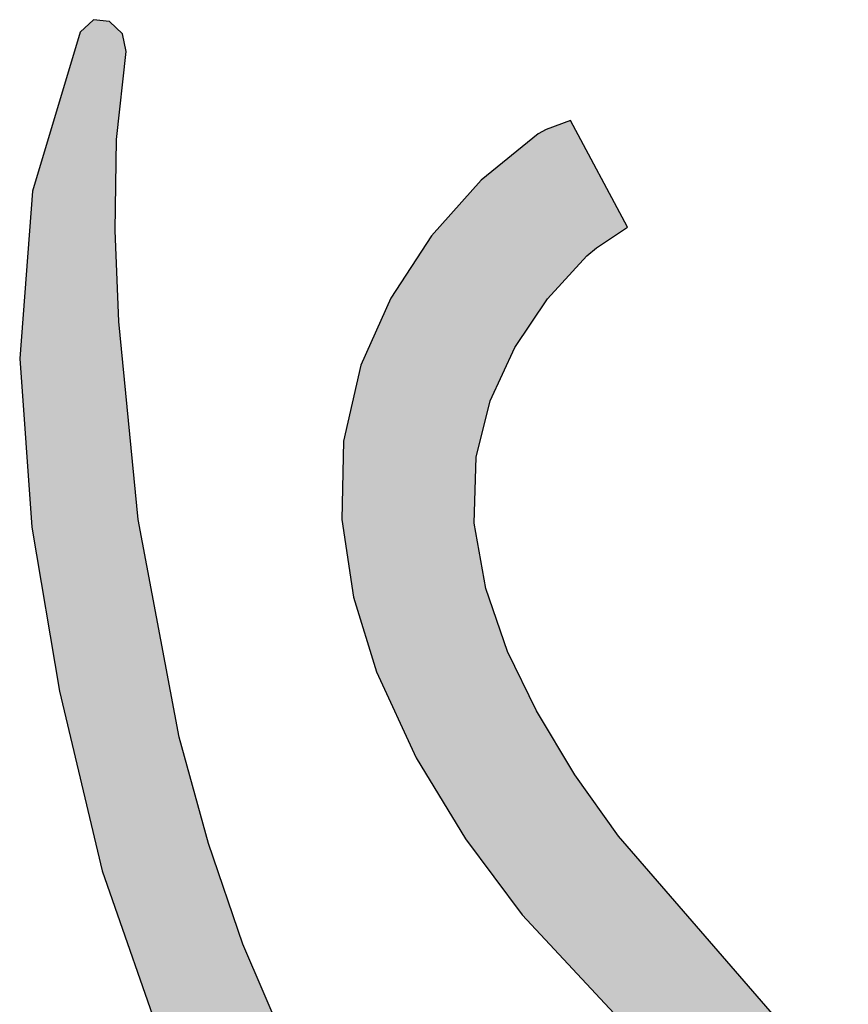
# Model space of a CAD drawing. Extents: x 1.9 to 28.2, y -198.3 to -105.4.
# Tile 15 of 19: x 1.9 to 3, y -118.8 to -117.4. Entities that reach past the tile are written whole.
import ezdxf

# ---------------------------------------------------------------- set-up
doc = ezdxf.new("R2010")
doc.units = 0
doc.layers.add('LAYER_3', color=7, linetype='CONTINUOUS')

# ---------------------------------------------------------------- blocks, each defined once
blk = doc.blocks.new('*U15')
at = {"layer": 'LAYER_3', "color": 112}
for points in [[(1.974, -118.5511), (1.956, -117.4549), (1.974, -117.4378)], [(1.974, -118.5511), (1.974, -117.4378), (1.9862, -118.6027)], [(1.9862, -118.6027), (1.974, -117.4378), (1.9862, -117.4393)], [(1.9862, -118.6027), (1.9862, -117.4393), (1.9962, -118.6313)], [(1.9962, -118.6313), (1.9862, -117.4393), (1.9962, -117.4405)], [(1.9962, -118.6313), (1.9962, -117.4405), (2.0036, -118.6525)], [(2.0036, -118.6525), (1.9962, -117.4405), (2.0036, -117.4474)], [(1.956, -118.4757), (1.9276, -117.5492), (1.956, -117.4549)], [(1.956, -118.4757), (1.956, -117.4549), (1.974, -118.5511)], [(2.0036, -117.7263), (2.0036, -117.4474), (2.0057, -117.6019)], [(2.0057, -117.6019), (2.0036, -117.4474), (2.0057, -117.4494)], [(2.0057, -117.6019), (2.0057, -117.4494), (2.009, -117.5721)], [(2.009, -117.5721), (2.0057, -117.4494), (2.009, -117.4524)], [(2.009, -117.5721), (2.009, -117.4524), (2.014, -117.5262)], [(2.014, -117.5262), (2.009, -117.4524), (2.014, -117.457)], [(2.014, -117.5262), (2.014, -117.457), (2.019, -117.4814)], [(1.9276, -118.3569), (1.8906, -117.6724), (1.9276, -117.5492)], [(1.9276, -118.3569), (1.9276, -117.5492), (1.956, -118.4757)], [(2.6236, -117.7895), (2.6101, -117.5821), (2.6236, -117.5772)], [(2.6249, -117.7881), (2.6236, -117.5772), (2.6249, -117.5767)], [(2.6236, -117.7895), (2.6236, -117.5772), (2.6249, -117.7881)], [(2.6272, -117.7855), (2.6249, -117.5767), (2.6272, -117.5759)], [(2.6249, -117.7881), (2.6249, -117.5767), (2.6272, -117.7855)], [(2.6272, -117.7855), (2.6272, -117.5759), (2.6332, -117.7789)], [(2.6332, -117.7789), (2.6272, -117.5759), (2.6332, -117.5872)], [(2.5858, -117.8345), (2.5845, -117.5931), (2.5858, -117.5924)], [(2.5937, -117.8227), (2.5858, -117.5924), (2.5937, -117.588)], [(2.5858, -117.8345), (2.5858, -117.5924), (2.5937, -117.8227)], [(2.595, -117.8209), (2.5937, -117.588), (2.595, -117.5876)], [(2.5937, -117.8227), (2.5937, -117.588), (2.595, -117.8209)], [(2.5957, -117.8198), (2.595, -117.5876), (2.5957, -117.5873)], [(2.595, -117.8209), (2.595, -117.5876), (2.5957, -117.8198)], [(2.5961, -117.8194), (2.5957, -117.5873), (2.5961, -117.5872)], [(2.5957, -117.8198), (2.5957, -117.5873), (2.5961, -117.8194)], [(2.6086, -117.8058), (2.5961, -117.5872), (2.6086, -117.5826)], [(2.5961, -117.8194), (2.5961, -117.5872), (2.6086, -117.8058)], [(2.6101, -117.8041), (2.6086, -117.5826), (2.6101, -117.5821)], [(2.6086, -117.8058), (2.6086, -117.5826), (2.6101, -117.8041)], [(2.6101, -117.8041), (2.6101, -117.5821), (2.6236, -117.7895)], [(2.6332, -117.7789), (2.6332, -117.5872), (2.642, -117.7695)], [(2.642, -117.7695), (2.6332, -117.5872), (2.642, -117.6036)], [(2.5761, -117.8489), (2.561, -117.6118), (2.5761, -117.5995)], [(2.5772, -117.8472), (2.5761, -117.5995), (2.5772, -117.5986)], [(2.5761, -117.8489), (2.5761, -117.5995), (2.5772, -117.8472)], [(2.5799, -117.8433), (2.5772, -117.5986), (2.5799, -117.5964)], [(2.5772, -117.8472), (2.5772, -117.5986), (2.5799, -117.8433)], [(2.5804, -117.8426), (2.5799, -117.5964), (2.5804, -117.596)], [(2.5799, -117.8433), (2.5799, -117.5964), (2.5804, -117.8426)], [(2.5829, -117.8388), (2.5804, -117.596), (2.5829, -117.594)], [(2.5804, -117.8426), (2.5804, -117.596), (2.5829, -117.8388)], [(2.5845, -117.8364), (2.5829, -117.594), (2.5845, -117.5931)], [(2.5829, -117.8388), (2.5829, -117.594), (2.5845, -117.8364)], [(2.5845, -117.8364), (2.5845, -117.5931), (2.5858, -117.8345)], [(2.642, -117.7695), (2.642, -117.6036), (2.6455, -117.7656)], [(2.6455, -117.7656), (2.642, -117.6036), (2.6455, -117.6103)], [(2.561, -117.8712), (2.5507, -117.6202), (2.561, -117.6118)], [(2.561, -117.8712), (2.561, -117.6118), (2.5761, -117.8489)], [(2.6455, -117.7656), (2.6455, -117.6103), (2.6496, -117.7612)], [(2.6496, -117.7612), (2.6455, -117.6103), (2.6496, -117.6179)], [(2.6496, -117.7612), (2.6496, -117.6179), (2.6559, -117.7558)], [(2.6559, -117.7558), (2.6496, -117.6179), (2.6559, -117.6297)], [(2.5409, -117.9079), (2.5293, -117.6377), (2.5409, -117.6282)], [(2.5469, -117.895), (2.5409, -117.6282), (2.5469, -117.6234)], [(2.5409, -117.9079), (2.5409, -117.6282), (2.5469, -117.895)], [(2.5507, -117.8865), (2.5469, -117.6234), (2.5507, -117.6202)], [(2.5469, -117.895), (2.5469, -117.6234), (2.5507, -117.8865)], [(2.5507, -117.8865), (2.5507, -117.6202), (2.561, -117.8712)], [(2.6559, -117.7558), (2.6559, -117.6297), (2.6578, -117.7542)], [(2.6578, -117.7542), (2.6559, -117.6297), (2.6578, -117.6333)], [(2.5293, -117.9332), (2.5173, -117.6475), (2.5293, -117.6377)], [(2.5293, -117.9332), (2.5293, -117.6377), (2.5409, -117.9079)], [(2.6578, -117.7542), (2.6578, -117.6333), (2.661, -117.7514)], [(2.661, -117.7514), (2.6578, -117.6333), (2.661, -117.6395)], [(2.661, -117.7514), (2.661, -117.6395), (2.6614, -117.7511)], [(2.6614, -117.7511), (2.661, -117.6395), (2.6614, -117.6401)], [(2.6614, -117.7511), (2.6614, -117.6401), (2.6628, -117.7499)], [(2.6628, -117.7499), (2.6614, -117.6401), (2.6628, -117.6428)], [(2.6628, -117.7499), (2.6628, -117.6428), (2.6665, -117.7475)], [(2.6665, -117.7475), (2.6628, -117.6428), (2.6665, -117.6496)], [(2.505, -118.0083), (2.4979, -117.6654), (2.505, -117.6575)], [(2.5111, -117.9839), (2.505, -117.6575), (2.5111, -117.6525)], [(2.505, -118.0083), (2.505, -117.6575), (2.5111, -117.9839)], [(2.5173, -117.9593), (2.5111, -117.6525), (2.5173, -117.6475)], [(2.5111, -117.9839), (2.5111, -117.6525), (2.5173, -117.9593)], [(2.5173, -117.9593), (2.5173, -117.6475), (2.5293, -117.9332)], [(2.6665, -117.7475), (2.6665, -117.6496), (2.6695, -117.7455)], [(2.6695, -117.7455), (2.6665, -117.6496), (2.6695, -117.6553)], [(2.6695, -117.7455), (2.6695, -117.6553), (2.6732, -117.743)], [(2.6732, -117.743), (2.6695, -117.6553), (2.6732, -117.6623)], [(1.8906, -118.1369), (1.8899, -117.6819), (1.8906, -117.6724)], [(1.8906, -118.1369), (1.8906, -117.6724), (1.9276, -118.3569)], [(2.4954, -118.5753), (2.4832, -117.6818), (2.4954, -117.6682)], [(2.4979, -118.0366), (2.4954, -117.6682), (2.4979, -117.6654)], [(2.4954, -118.127), (2.4954, -117.6682), (2.4979, -118.0366)], [(2.4979, -118.0366), (2.4979, -117.6654), (2.505, -118.0083)], [(2.6732, -117.743), (2.6732, -117.6623), (2.6817, -117.7374)], [(2.6817, -117.7374), (2.6732, -117.6623), (2.6817, -117.6782)], [(1.8899, -118.1325), (1.8731, -117.9013), (1.8899, -117.6819)], [(1.8899, -118.1325), (1.8899, -117.6819), (1.8906, -118.1369)], [(2.4832, -118.559), (2.4592, -117.7085), (2.4832, -117.6818)], [(2.4832, -118.559), (2.4832, -117.6818), (2.4954, -118.5753)], [(2.6817, -117.7374), (2.6817, -117.6782), (2.6926, -117.7301)], [(2.6926, -117.7301), (2.6817, -117.6782), (2.6926, -117.6988)], [(2.6926, -117.7301), (2.6926, -117.6988), (2.6953, -117.7283)], [(2.6953, -117.7283), (2.6926, -117.6988), (2.6953, -117.7038)], [(2.4592, -118.5194), (2.441, -117.7288), (2.4592, -117.7085)], [(2.4592, -118.5194), (2.4592, -117.7085), (2.4832, -118.559)], [(2.6953, -117.7283), (2.6953, -117.7038), (2.7049, -117.7219)], [(2.0036, -118.6525), (2.0036, -117.7263), (2.0057, -118.6587)], [(2.0057, -118.6587), (2.0036, -117.7263), (2.0057, -117.7757)], [(2.4369, -118.4825), (2.4159, -117.7654), (2.4369, -117.7334)], [(2.441, -118.4893), (2.4369, -117.7334), (2.441, -117.7288)], [(2.4369, -118.4825), (2.4369, -117.7334), (2.441, -118.4893)], [(2.441, -118.4893), (2.441, -117.7288), (2.4592, -118.5194)], [(2.4159, -118.448), (2.3815, -117.818), (2.4159, -117.7654)], [(2.4159, -118.448), (2.4159, -117.7654), (2.4369, -118.4825)], [(2.0057, -118.6587), (2.0057, -117.7757), (2.009, -118.6681)], [(2.009, -118.6681), (2.0057, -117.7757), (2.009, -117.8508)], [(2.3811, -118.3724), (2.3616, -117.8623), (2.3811, -117.8187)], [(2.3815, -118.3734), (2.3811, -117.8187), (2.3815, -117.818)], [(2.3811, -118.3724), (2.3811, -117.8187), (2.3815, -118.3734)], [(2.3815, -118.3734), (2.3815, -117.818), (2.4159, -118.448)], [(2.009, -118.6681), (2.009, -117.8508), (2.014, -118.6826)], [(2.014, -118.6826), (2.009, -117.8508), (2.014, -117.9025)], [(2.3616, -118.3302), (2.3601, -117.8656), (2.3616, -117.8623)], [(2.3616, -118.3302), (2.3616, -117.8623), (2.3811, -118.3724)], [(2.3601, -118.3255), (2.3402, -117.9104), (2.3601, -117.8656)], [(2.3601, -118.3255), (2.3601, -117.8656), (2.3616, -118.3302)], [(2.014, -118.6826), (2.014, -117.9025), (2.019, -118.6967)], [(2.019, -118.6967), (2.014, -117.9025), (2.019, -117.9529)], [(2.3402, -118.261), (2.3301, -117.955), (2.3402, -117.9104)], [(2.3402, -118.261), (2.3402, -117.9104), (2.3601, -118.3255)], [(2.019, -118.6967), (2.019, -117.9529), (2.0354, -118.7441)], [(2.0354, -118.7441), (2.019, -117.9529), (2.0354, -118.122)], [(2.3301, -118.2282), (2.3165, -118.0146), (2.3301, -117.955)], [(2.3301, -118.2282), (2.3301, -117.955), (2.3402, -118.261)], [(2.3165, -118.1379), (2.3141, -118.1218), (2.3165, -118.0146)], [(2.3165, -118.1379), (2.3165, -118.0146), (2.3301, -118.2282)], [(2.0354, -118.7441), (2.0354, -118.122), (2.0721, -118.8497)], [(2.0721, -118.8497), (2.0354, -118.122), (2.0721, -118.3166)], [(2.4954, -118.5753), (2.4954, -118.127), (2.4979, -118.5787)], [(2.4979, -118.5787), (2.4954, -118.127), (2.4979, -118.1414)], [(2.4979, -118.5787), (2.4979, -118.1414), (2.505, -118.5882)], [(2.505, -118.5882), (2.4979, -118.1414), (2.505, -118.1816)], [(2.505, -118.5882), (2.505, -118.1816), (2.5111, -118.5963)], [(2.5111, -118.5963), (2.505, -118.1816), (2.5111, -118.2162)], [(2.5111, -118.5963), (2.5111, -118.2162), (2.5173, -118.6046)], [(2.5173, -118.6046), (2.5111, -118.2162), (2.5173, -118.234)], [(2.5173, -118.6046), (2.5173, -118.234), (2.5293, -118.6206)], [(2.5293, -118.6206), (2.5173, -118.234), (2.5293, -118.2688)], [(2.5293, -118.6206), (2.5293, -118.2688), (2.5409, -118.6361)], [(2.5409, -118.6361), (2.5293, -118.2688), (2.5409, -118.3024)], [(2.5409, -118.6361), (2.5409, -118.3024), (2.5469, -118.6441)], [(2.5469, -118.6441), (2.5409, -118.3024), (2.5469, -118.3146)], [(2.0721, -118.8497), (2.0721, -118.3166), (2.0915, -118.886)], [(2.0915, -118.886), (2.0721, -118.3166), (2.0915, -118.4195)], [(2.5469, -118.6441), (2.5469, -118.3146), (2.5507, -118.6493)], [(2.5507, -118.6493), (2.5469, -118.3146), (2.5507, -118.3226)], [(2.5507, -118.6493), (2.5507, -118.3226), (2.561, -118.663)], [(2.561, -118.663), (2.5507, -118.3226), (2.561, -118.3438)], [(2.561, -118.663), (2.561, -118.3438), (2.5761, -118.6792)], [(2.5761, -118.6792), (2.561, -118.3438), (2.5761, -118.3749)], [(2.5761, -118.6792), (2.5761, -118.3749), (2.5772, -118.6804)], [(2.5772, -118.6804), (2.5761, -118.3749), (2.5772, -118.3772)], [(2.5772, -118.6804), (2.5772, -118.3772), (2.5799, -118.6832)], [(2.5799, -118.6832), (2.5772, -118.3772), (2.5799, -118.3827)], [(2.5799, -118.6832), (2.5799, -118.3827), (2.5804, -118.6837)], [(2.5804, -118.6837), (2.5799, -118.3827), (2.5804, -118.3836)], [(2.5804, -118.6837), (2.5804, -118.3836), (2.5829, -118.6864)], [(2.5829, -118.6864), (2.5804, -118.3836), (2.5829, -118.3878)], [(2.5829, -118.6864), (2.5829, -118.3878), (2.5845, -118.6881)], [(2.5845, -118.6881), (2.5829, -118.3878), (2.5845, -118.3905)], [(2.5845, -118.6881), (2.5845, -118.3905), (2.5858, -118.6896)], [(2.5858, -118.6896), (2.5845, -118.3905), (2.5858, -118.3927)], [(2.5858, -118.6896), (2.5858, -118.3927), (2.5937, -118.6981)], [(2.5937, -118.6981), (2.5858, -118.3927), (2.5937, -118.4058)], [(2.5937, -118.6981), (2.5937, -118.4058), (2.595, -118.6994)], [(2.595, -118.6994), (2.5937, -118.4058), (2.595, -118.4079)], [(2.595, -118.6994), (2.595, -118.4079), (2.5957, -118.7001)], [(2.5957, -118.7001), (2.595, -118.4079), (2.5957, -118.4091)], [(2.5957, -118.7001), (2.5957, -118.4091), (2.5961, -118.7005)], [(2.5961, -118.7005), (2.5957, -118.4091), (2.5961, -118.4097)], [(2.5961, -118.7005), (2.5961, -118.4097), (2.6086, -118.7139)], [(2.6086, -118.7139), (2.5961, -118.4097), (2.6086, -118.4304)], [(2.0915, -118.886), (2.0915, -118.4195), (2.1314, -118.9608)], [(2.1314, -118.9608), (2.0915, -118.4195), (2.1314, -118.5654)], [(2.6086, -118.7139), (2.6086, -118.4304), (2.6101, -118.7156)], [(2.6101, -118.7156), (2.6086, -118.4304), (2.6101, -118.433)], [(2.6101, -118.7156), (2.6101, -118.433), (2.6236, -118.73)], [(2.6236, -118.73), (2.6101, -118.433), (2.6236, -118.4553)], [(2.6236, -118.73), (2.6236, -118.4553), (2.6249, -118.7314)], [(2.6249, -118.7314), (2.6236, -118.4553), (2.6249, -118.4574)], [(2.6249, -118.7314), (2.6249, -118.4574), (2.6272, -118.7338)], [(2.6272, -118.7338), (2.6249, -118.4574), (2.6272, -118.4613)], [(2.6272, -118.7338), (2.6272, -118.4613), (2.6332, -118.7403)], [(2.6332, -118.7403), (2.6272, -118.4613), (2.6332, -118.4713)], [(2.6332, -118.7403), (2.6332, -118.4713), (2.642, -118.7497)], [(2.642, -118.7497), (2.6332, -118.4713), (2.642, -118.4836)], [(2.642, -118.7497), (2.642, -118.4836), (2.6455, -118.7535)], [(2.6455, -118.7535), (2.642, -118.4836), (2.6455, -118.4886)], [(2.6455, -118.7535), (2.6455, -118.4886), (2.6496, -118.7578)], [(2.6496, -118.7578), (2.6455, -118.4886), (2.6496, -118.4943)], [(2.6496, -118.7578), (2.6496, -118.4943), (2.6559, -118.7645)], [(2.6559, -118.7645), (2.6496, -118.4943), (2.6559, -118.5032)], [(2.6559, -118.7645), (2.6559, -118.5032), (2.6578, -118.7666)], [(2.6578, -118.7666), (2.6559, -118.5032), (2.6578, -118.5058)], [(2.6578, -118.7666), (2.6578, -118.5058), (2.661, -118.7701)], [(2.661, -118.7701), (2.6578, -118.5058), (2.661, -118.5104)], [(2.661, -118.7701), (2.661, -118.5104), (2.6614, -118.7704)], [(2.6614, -118.7704), (2.661, -118.5104), (2.6614, -118.5109)], [(2.6614, -118.7704), (2.6614, -118.5109), (2.6628, -118.772)], [(2.6628, -118.772), (2.6614, -118.5109), (2.6628, -118.5129)], [(2.6628, -118.772), (2.6628, -118.5129), (2.6665, -118.7759)], [(2.6665, -118.7759), (2.6628, -118.5129), (2.6665, -118.5181)], [(2.6665, -118.7759), (2.6665, -118.5181), (2.6695, -118.7791)], [(2.6695, -118.7791), (2.6665, -118.5181), (2.6695, -118.5223)], [(2.6695, -118.7791), (2.6695, -118.5223), (2.6732, -118.7831)], [(2.6732, -118.7831), (2.6695, -118.5223), (2.6732, -118.5276)], [(2.6732, -118.7831), (2.6732, -118.5276), (2.6817, -118.7922)], [(2.6817, -118.7922), (2.6732, -118.5276), (2.6817, -118.5395)], [(2.6817, -118.7922), (2.6817, -118.5395), (2.6926, -118.8039)], [(2.6926, -118.8039), (2.6817, -118.5395), (2.6926, -118.555)], [(2.6926, -118.8039), (2.6926, -118.555), (2.6953, -118.8067)], [(2.6953, -118.8067), (2.6926, -118.555), (2.6953, -118.558)], [(2.6953, -118.8067), (2.6953, -118.558), (2.7049, -118.817)], [(2.7049, -118.817), (2.6953, -118.558), (2.7049, -118.5691)], [(2.1314, -118.9608), (2.1314, -118.5654), (2.1787, -119.0494)], [(2.1787, -119.0494), (2.1314, -118.5654), (2.1787, -118.7031)], [(2.7049, -118.817), (2.7049, -118.5691), (2.7224, -118.8358)], [(2.7224, -118.8358), (2.7049, -118.5691), (2.7224, -118.5893)], [(2.7224, -118.8358), (2.7224, -118.5893), (2.7299, -118.8438)], [(2.7299, -118.8438), (2.7224, -118.5893), (2.7299, -118.5979)], [(2.7299, -118.8438), (2.7299, -118.5979), (2.7308, -118.8447)], [(2.7308, -118.8447), (2.7299, -118.5979), (2.7308, -118.599)], [(2.7308, -118.8447), (2.7308, -118.599), (2.7563, -118.8676)], [(2.7563, -118.8676), (2.7308, -118.599), (2.7563, -118.6284)], [(2.7563, -118.8676), (2.7563, -118.6284), (2.772, -118.8817)], [(2.772, -118.8817), (2.7563, -118.6284), (2.772, -118.6465)], [(2.772, -118.8817), (2.772, -118.6465), (2.8208, -118.9254)], [(2.8208, -118.9254), (2.772, -118.6465), (2.8208, -118.7028)], [(2.1787, -119.0494), (2.1787, -118.7031), (2.1939, -119.078)], [(2.1939, -119.078), (2.1787, -118.7031), (2.1939, -118.7386)], [(2.8208, -118.9254), (2.8208, -118.7028), (2.8218, -118.9261)], [(2.8218, -118.9261), (2.8208, -118.7028), (2.8218, -118.7039)], [(2.8218, -118.9261), (2.8218, -118.7039), (2.831, -118.9325)], [(2.831, -118.9325), (2.8218, -118.7039), (2.831, -118.7145)], [(2.831, -118.9325), (2.831, -118.7145), (2.8732, -118.9621)], [(2.8732, -118.9621), (2.831, -118.7145), (2.8732, -118.7633)], [(2.1939, -119.078), (2.1939, -118.7386), (2.2356, -119.1256)], [(2.2356, -119.1256), (2.1939, -118.7386), (2.2356, -118.8357)], [(2.8732, -118.9621), (2.8732, -118.7633), (2.9189, -118.994)], [(2.9189, -118.994), (2.8732, -118.7633), (2.9189, -118.8159)]]:
    blk.add_solid(points, dxfattribs=at)
blk = doc.blocks.new('BLOCK_2')
at = {"layer": 'LAYER_3'}
for points in [[(3.0073, -118.9179), (2.6926, -118.555), (2.6332, -118.4713), (2.5804, -118.3836), (2.5409, -118.3024), (2.5111, -118.2162), (2.4954, -118.127), (2.4979, -118.0366), (2.5173, -117.9593), (2.5507, -117.8865), (2.5957, -117.8198), (2.6496, -117.7612), (2.6628, -117.7499), (2.7049, -117.7219), (2.6272, -117.5759), (2.5937, -117.588), (2.5829, -117.594), (2.505, -117.6575), (2.4369, -117.7334), (2.3811, -117.8187), (2.3402, -117.9104), (2.3165, -118.0146), (2.3141, -118.1218), (2.3301, -118.2282), (2.3616, -118.3302), (2.4159, -118.448), (2.4832, -118.559), (2.561, -118.663), (2.7308, -118.8447)], [(2.2356, -118.8357), (2.1787, -118.7031), (2.1314, -118.5654), (2.0915, -118.4195), (2.0354, -118.122), (2.009, -117.8508), (2.0036, -117.7263), (2.0057, -117.6019), (2.019, -117.4814), (2.014, -117.457), (1.9962, -117.4405), (1.974, -117.4378), (1.956, -117.4549), (1.8906, -117.6724), (1.8731, -117.9013), (1.8899, -118.1325), (1.9276, -118.3569), (1.9862, -118.6027), (2.0721, -118.8497)]]:
    blk.add_lwpolyline(points, dxfattribs=at)
at = {"layer": 'LAYER_3', "color": 112}
blk.add_blockref('*U15', (0, 0), dxfattribs=at)

msp = doc.modelspace()

# ---------------------------------------------------------------- block references
at = {"layer": 'LAYER_3'}
msp.add_blockref('BLOCK_2', (0, 0), dxfattribs=at)

doc.saveas('drawing.dxf')
